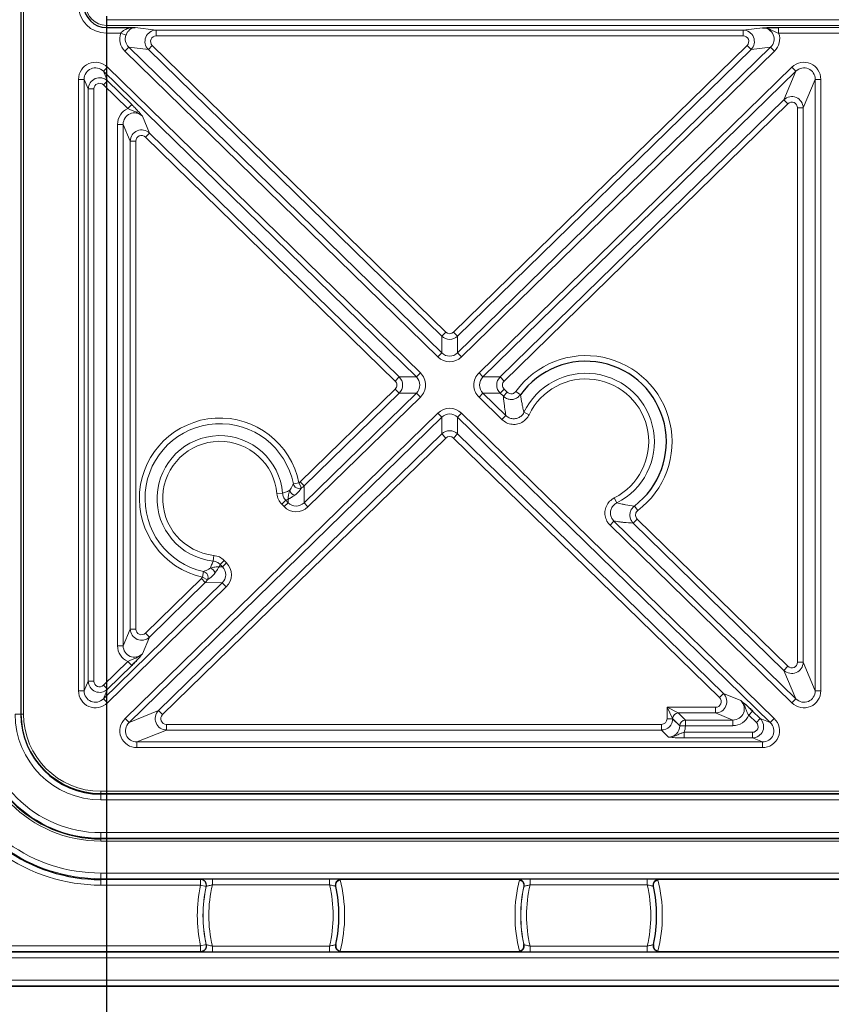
# Model space of a CAD drawing. Header units: millimetres. Extents: x 5 to 418, y 2 to 292.
# Tile 45 of 67: x 308 to 332, y 81 to 110. Entities that reach past the tile are written whole.
import ezdxf

# ---------------------------------------------------------------- set-up
doc = ezdxf.new("R2010")
doc.units = ezdxf.units.MM
doc.layers.add('SLD-0', color=7, linetype='Continuous')
doc.styles.add('SLDTEXTSTYLE1', font='TXT', dxfattribs={"width": 0.605})
doc.dimstyles.new('SLDDIMSTYLE1', dxfattribs={"dimtxt": 3.5, "dimasz": 3.302, "dimexe": 0, "dimexo": 0.0625, "dimgap": 0.875, "dimtad": 1, "dimlfac": 3, "dimrnd": 1e-09, "dimzin": 12, "dimdsep": 46, "dimtxsty": 'SLDTEXTSTYLE1', "dimsah": 1, "dimcen": 0.09, "dimadec": 0, "dimazin": 3, "dimtfac": 1, "dimtofl": 0, "dimtmove": 0, "dimatfit": 3, "dimfxl": 1, "dimfrac": 2, "dimtolj": 1, "dimtzin": 12, "dimarcsym": 0})
doc.dimstyles.new('SLDDIMSTYLE2', dxfattribs={"dimtxt": 3.5, "dimasz": 3.302, "dimexe": 0, "dimexo": 0.0625, "dimgap": 0.875, "dimtad": 1, "dimlfac": 3, "dimrnd": 1e-09, "dimzin": 12, "dimdsep": 46, "dimtxsty": 'SLDTEXTSTYLE1', "dimsah": 1, "dimcen": 0.09, "dimadec": 0, "dimazin": 3, "dimtfac": 1, "dimtmove": 0, "dimatfit": 0, "dimfxl": 1, "dimfrac": 2, "dimtolj": 1, "dimtzin": 12, "dimarcsym": 0})

# ---------------------------------------------------------------- blocks, each defined once
blk = doc.blocks.new('_D_10')
at = {"layer": 'SLD-0', "color": 7}
for p, q in [((310.464, 109.89), (310.464, 68.556)), ((389.131, 109.89), (389.131, 68.556)), ((389.131, 69.556), (310.464, 69.556))]:
    blk.add_line(p, q, dxfattribs=at)
for points in [[(310.464, 69.556), (313.766, 69.048), (313.766, 70.064)], [(389.131, 69.556), (385.829, 70.064), (385.829, 69.048)]]:
    blk.add_solid(points, dxfattribs=at)
at = {"layer": 'SLD-0', "color": 7, "insert": (345.787, 74.068), "char_height": 3.5, "attachment_point": 1, "style": 'SLDTEXTSTYLE1'}
blk.add_mtext('236', dxfattribs=at)
blk = doc.blocks.new('_D_11')
at = {"layer": 'SLD-0', "color": 7}
for p, q in [((310.464, 109.89), (310.464, 57.159)), ((302.297, 83.056), (302.297, 57.159)), ((302.297, 58.159), (295.947, 58.159)), ((302.297, 58.159), (310.464, 58.159)), ((310.464, 58.159), (328.157, 58.159))]:
    blk.add_line(p, q, dxfattribs=at)
for centre, start, end in [((323.537, 60.845), 153.4349, 206.5651), ((322.152, 60.845), 333.4349, 26.5651)]:
    blk.add_arc(centre, 6.006, start, end, dxfattribs=at)
for points in [[(302.297, 58.159), (298.995, 58.667), (298.995, 57.651)], [(310.464, 58.159), (313.766, 57.651), (313.766, 58.667)]]:
    blk.add_solid(points, dxfattribs=at)
at = {"layer": 'SLD-0', "color": 7, "insert": (318.166, 62.671), "char_height": 3.5, "attachment_point": 1, "style": 'SLDTEXTSTYLE1'}
blk.add_mtext('24,5', dxfattribs=at)

msp = doc.modelspace()

# ---------------------------------------------------------------- linework, layer by layer
at = {"color": 7, "linetype": 'Continuous', "lineweight": 18}
for p, q in [((307.9463, 89.3897), (307.9463, 246.723)), ((307.9627, 89.3897), (307.9627, 246.723)), ((308.0294, 246.723), (308.0294, 89.3897)), ((310.4638, 109.7899), (348.4638, 109.7899)), ((310.4638, 109.6233), (310.4638, 109.7899)), ((348.4638, 109.6233), (310.4638, 109.6233)), ((310.4638, 109.6233), (310.4638, 109.5592)), ((310.4638, 109.5592), (310.4638, 109.3926)), ((310.8823, 109.3926), (310.4638, 109.3926)), ((310.8823, 109.3926), (311.0371, 109.3355)), ((311.3087, 109.5592), (311.9287, 109.4836)), ((311.9287, 109.4836), (329.1657, 109.4836)), ((311.9287, 109.4836), (311.9287, 109.3169)), ((329.1657, 109.4836), (329.7388, 109.5535)), ((329.1657, 109.4836), (329.1657, 109.3169)), ((330.2121, 109.5592), (332.0673, 109.5592)), ((330.2121, 109.3926), (330.2121, 109.5592)), ((332.0673, 109.3926), (330.2121, 109.3926)), ((329.1657, 109.3169), (311.9287, 109.3169)), ((311.0025, 108.8645), (311.1185, 108.9833)), ((320.1991, 99.8817), (311.0025, 108.8645)), ((311.695, 108.9129), (311.1185, 108.9833)), ((311.1185, 108.9833), (320.3152, 100.0005)), ((311.695, 108.9129), (311.811, 109.0317)), ((320.3152, 100.4932), (311.695, 108.9129)), ((311.811, 109.0317), (320.4312, 100.612)), ((320.6632, 100.612), (329.2833, 109.0317)), ((320.7792, 100.0005), (329.9758, 108.9833)), ((329.3994, 108.9129), (320.7792, 100.4932)), ((330.0918, 108.8645), (320.8952, 99.8817)), ((329.2833, 109.0317), (329.3994, 108.9129)), ((329.9758, 108.9833), (329.3994, 108.9129)), ((330.0918, 108.8645), (329.9758, 108.9833)), ((310.3746, 108.2748), (310.4906, 108.3936)), ((319.5694, 99.2939), (310.3746, 108.2748)), ((310.3746, 108.2748), (310.4938, 107.9918)), ((310.4906, 108.3936), (319.6854, 99.4127)), ((321.409, 99.4127), (330.6038, 108.3936)), ((330.7198, 108.2748), (321.525, 99.2939)), ((330.3673, 107.4378), (330.7198, 108.2748)), ((330.6038, 108.3936), (330.7198, 108.2748)), ((309.6445, 90.0754), (309.6445, 108.0373)), ((309.6445, 108.0373), (309.8105, 108.0373)), ((309.8105, 108.0373), (309.8105, 90.0754)), ((309.9297, 107.7542), (309.8105, 108.0373)), ((310.4938, 107.9918), (310.3778, 107.873)), ((310.4938, 107.9918), (311.2068, 107.2953)), ((331.2839, 108.0373), (330.9314, 107.2002)), ((331.2839, 90.0754), (331.2839, 108.0373)), ((331.4499, 108.0373), (331.2839, 108.0373)), ((331.4499, 108.0373), (331.4499, 90.0754)), ((309.9297, 90.3584), (309.9297, 107.7542)), ((309.9297, 107.7542), (310.0957, 107.7542)), ((310.0957, 107.7542), (310.0957, 90.3584)), ((311.0908, 107.1765), (310.3778, 107.873)), ((322.0295, 99.2939), (330.3673, 107.4378)), ((330.4833, 107.319), (322.1455, 99.1751)), ((330.3673, 107.4378), (330.4833, 107.319)), ((311.2068, 107.2953), (311.0908, 107.1765)), ((330.7653, 90.9124), (330.7653, 107.2002)), ((330.9314, 107.2002), (330.7653, 107.2002)), ((330.9314, 107.2002), (330.9314, 90.9124)), ((311.5204, 106.9518), (311.7271, 106.461)), ((310.7903, 106.7143), (310.9563, 106.7143)), ((310.7903, 91.3984), (310.7903, 106.7143)), ((310.9563, 106.7143), (310.9563, 91.3984)), ((311.163, 106.2235), (310.9563, 106.7143)), ((311.6111, 106.3423), (311.7271, 106.461)), ((311.7271, 106.461), (319.0649, 99.2939)), ((311.163, 91.8892), (311.163, 106.2235)), ((311.329, 106.2235), (311.163, 106.2235)), ((311.329, 106.2235), (311.329, 91.8892)), ((318.9489, 99.1751), (311.6111, 106.3423)), ((320.4312, 100.612), (320.3152, 100.4932)), ((320.3152, 100.0005), (320.3152, 100.4932)), ((320.6632, 100.612), (320.7792, 100.4932)), ((320.7792, 100.4932), (320.7792, 100.0005)), ((320.1991, 99.8817), (320.3152, 100.0005)), ((320.8952, 99.8817), (320.7792, 100.0005)), ((318.9489, 99.1751), (319.0649, 99.2939)), ((319.0649, 99.2939), (319.5694, 99.2939)), ((319.5694, 99.2939), (319.6854, 99.4127)), ((321.525, 99.2939), (321.409, 99.4127)), ((321.525, 99.2939), (322.0295, 99.2939)), ((322.1455, 99.1751), (322.0295, 99.2939)), ((316.1587, 96.2123), (318.9489, 98.9376)), ((318.9489, 98.9376), (319.0649, 98.8188)), ((322.1455, 98.9376), (322.0295, 98.8188)), ((322.1455, 98.9376), (322.2402, 98.8451)), ((316.2688, 95.595), (319.5694, 98.8188)), ((319.0649, 98.8188), (316.2747, 96.0935)), ((319.6854, 98.7), (316.3848, 95.4762)), ((319.5694, 98.8188), (319.0649, 98.8188)), ((319.5694, 98.8188), (319.6854, 98.7)), ((321.525, 98.8188), (321.409, 98.7)), ((322.082, 98.0426), (321.409, 98.7)), ((321.525, 98.8188), (322.198, 98.1614)), ((322.0295, 98.8188), (321.525, 98.8188)), ((322.1242, 98.7263), (322.0295, 98.8188)), ((322.2402, 98.8451), (322.1242, 98.7263)), ((322.491, 98.867), (322.6259, 98.7701)), ((311.0126, 89.258), (320.1991, 98.2309)), ((320.3152, 98.1122), (311.1286, 89.1393)), ((320.3152, 98.1122), (320.1991, 98.2309)), ((320.3152, 97.6194), (320.3152, 98.1122)), ((320.7792, 98.1122), (320.8952, 98.2309)), ((329.9658, 89.1393), (320.7792, 98.1122)), ((320.7792, 98.1122), (320.7792, 97.6194)), ((320.8952, 98.2309), (330.0818, 89.258)), ((322.198, 98.1614), (322.082, 98.0426)), ((322.7298, 98.2561), (322.8797, 98.1846)), ((311.994, 89.4918), (320.3152, 97.6194)), ((320.4312, 97.5006), (312.11, 89.373)), ((320.3152, 97.6194), (320.4312, 97.5006)), ((320.7792, 97.6194), (320.6632, 97.5006)), ((328.4725, 89.873), (320.6632, 97.5006)), ((320.7792, 97.6194), (328.5885, 89.9918)), ((315.9544, 96.1504), (316.1173, 96.1827)), ((316.1173, 96.1827), (316.1919, 96.0347)), ((316.1587, 96.2123), (316.2747, 96.0935)), ((316.2747, 96.0935), (316.2688, 95.595)), ((315.6375, 95.8751), (315.4721, 95.8615)), ((315.7309, 95.6705), (315.6122, 95.5544)), ((315.6805, 95.4845), (315.6122, 95.5544)), ((315.7992, 95.6005), (315.6805, 95.4845)), ((315.8004, 95.7024), (315.7309, 95.6705)), ((315.7309, 95.6705), (315.7992, 95.6005)), ((315.7992, 95.6005), (315.8004, 95.7024)), ((316.2688, 95.595), (316.3848, 95.4762)), ((325.4561, 95.5932), (325.3811, 95.7413)), ((326.0725, 95.3688), (325.9724, 95.5014)), ((325.258, 94.9406), (325.374, 95.0593)), ((330.6038, 89.7191), (325.258, 94.9406)), ((325.374, 95.0593), (330.7198, 89.8379)), ((325.9405, 94.9988), (326.0565, 95.1175)), ((330.3673, 90.6749), (325.9405, 94.9988)), ((326.0565, 95.1175), (330.4833, 90.7937)), ((313.6194, 94.0518), (313.6018, 93.8867)), ((313.8042, 93.7885), (313.7706, 93.7198)), ((313.923, 93.9046), (313.8042, 93.7885)), ((313.8725, 93.7186), (313.8042, 93.7885)), ((313.9913, 93.8346), (313.8725, 93.7186)), ((313.923, 93.9046), (313.9913, 93.8346)), ((313.3192, 93.5764), (313.2831, 93.4144)), ((313.7706, 93.7198), (313.8725, 93.7186)), ((310.3746, 89.8379), (313.867, 93.249)), ((311.6111, 91.7704), (313.2525, 93.3737)), ((313.3685, 93.2549), (311.7271, 91.6516)), ((313.2525, 93.3737), (313.3685, 93.2549)), ((313.4292, 93.3363), (313.2831, 93.4144)), ((313.867, 93.249), (313.3685, 93.2549)), ((313.983, 93.1303), (313.867, 93.249)), ((313.983, 93.1303), (310.4906, 89.7191)), ((310.9563, 91.3984), (311.163, 91.8892)), ((311.329, 91.8892), (311.163, 91.8892)), ((311.6111, 91.7704), (311.7271, 91.6516)), ((311.7271, 91.6516), (311.5204, 91.1608)), ((310.7903, 91.3984), (310.9563, 91.3984)), ((310.3778, 90.2397), (311.0908, 90.9361)), ((311.0908, 90.9361), (311.2068, 90.8173)), ((330.9314, 90.9124), (330.7653, 90.9124)), ((330.9314, 90.9124), (331.2839, 90.0754)), ((311.2068, 90.8173), (310.4938, 90.1209)), ((330.3673, 90.6749), (330.4833, 90.7937)), ((330.7198, 89.8379), (330.3673, 90.6749)), ((309.8105, 90.0754), (309.9297, 90.3584)), ((309.9297, 90.3584), (310.0957, 90.3584)), ((309.6445, 90.0754), (309.8105, 90.0754)), ((310.4938, 90.1209), (310.3746, 89.8379)), ((310.3778, 90.2397), (310.4938, 90.1209)), ((328.5885, 89.9918), (328.4725, 89.873)), ((328.5885, 89.9918), (329.0959, 89.7851)), ((331.4499, 90.0754), (331.2839, 90.0754)), ((310.4906, 89.7191), (310.3746, 89.8379)), ((330.6038, 89.7191), (330.7198, 89.8379)), ((307.9463, 89.3897), (307.7797, 89.3897)), ((307.9627, 89.3897), (307.9463, 89.3897)), ((308.0294, 89.3897), (307.9627, 89.3897)), ((311.1286, 89.1393), (311.994, 89.4918)), ((311.994, 89.4918), (312.11, 89.373)), ((327.098, 89.2561), (326.932, 89.5882)), ((326.932, 89.5882), (327.2641, 89.4221)), ((326.932, 89.5882), (328.3565, 89.5882)), ((326.932, 89.2542), (326.932, 89.5882)), ((327.2641, 89.4221), (327.4708, 89.2155)), ((328.3565, 89.4221), (327.2641, 89.4221)), ((328.3565, 89.5882), (328.3565, 89.4221)), ((328.8639, 89.2155), (328.3565, 89.4221)), ((329.331, 89.3606), (329.447, 89.4793)), ((329.447, 89.4793), (329.6731, 89.2585)), ((311.1286, 89.1393), (311.0126, 89.258)), ((326.932, 89.2542), (327.098, 89.2542)), ((327.3047, 89.0494), (327.098, 89.2561)), ((327.098, 89.2561), (327.098, 89.2542)), ((327.098, 89.2542), (327.3047, 89.0475)), ((327.4708, 89.0494), (327.4708, 89.2155)), ((327.4708, 89.2155), (328.8639, 89.2155)), ((328.8639, 89.0494), (328.8639, 89.2155)), ((329.5571, 89.1397), (329.331, 89.3606)), ((329.5571, 89.1397), (329.6731, 89.2585)), ((329.6731, 89.2585), (329.9658, 89.1393)), ((330.0818, 89.258), (329.9658, 89.1393)), ((312.226, 88.9221), (311.3606, 88.5696)), ((312.226, 88.9221), (312.226, 89.0882)), ((312.226, 89.0882), (326.766, 89.0882)), ((326.766, 88.9221), (312.226, 88.9221)), ((326.766, 89.0882), (326.766, 88.9221)), ((326.9727, 88.7155), (326.766, 88.9221)), ((327.3047, 89.0475), (327.3047, 89.0494)), ((327.3047, 89.0494), (327.4708, 89.0494)), ((327.3047, 89.0475), (327.4708, 89.0475)), ((327.4322, 88.6888), (327.4322, 88.8549)), ((327.4322, 88.8549), (329.4411, 88.8549)), ((327.4708, 89.0494), (327.4708, 89.0475)), ((328.8639, 89.0494), (327.4708, 89.0494)), ((329.4411, 88.6888), (329.4411, 88.8549)), ((311.3606, 88.4036), (311.3606, 88.5696)), ((311.3606, 88.5696), (329.7337, 88.5696)), ((329.4411, 88.6888), (327.4322, 88.6888)), ((329.7337, 88.5696), (329.4411, 88.6888)), ((329.7337, 88.4036), (329.7337, 88.5696)), ((329.7337, 88.4036), (311.3606, 88.4036)), ((310.2972, 87.1218), (348.4638, 87.1218)), ((310.2972, 87.1218), (310.2972, 87.0552)), ((348.4638, 87.0552), (310.2972, 87.0552)), ((310.2972, 87.0552), (310.2972, 87.0388)), ((348.4638, 87.0388), (310.2972, 87.0388)), ((310.2972, 87.0388), (310.2972, 86.8722)), ((348.4638, 86.8722), (310.2972, 86.8722)), ((310.2972, 85.9072), (310.2972, 85.7405)), ((348.4638, 85.9072), (310.2972, 85.9072)), ((348.4638, 85.7405), (310.2972, 85.7405)), ((310.2972, 85.7405), (310.2972, 85.7241)), ((310.2972, 85.6575), (310.2972, 85.7241)), ((310.2972, 85.7241), (348.4638, 85.7241)), ((348.4638, 85.6575), (310.2972, 85.6575)), ((310.2972, 84.7201), (332.3195, 84.7201)), ((310.2972, 84.7201), (310.2972, 84.5535)), ((332.3195, 84.5535), (310.2972, 84.5535)), ((310.2972, 84.5301), (310.2972, 84.5535)), ((310.2972, 84.5301), (313.2297, 84.5301)), ((310.2972, 84.5301), (310.2972, 84.3635)), ((313.2297, 84.5301), (313.2349, 84.5343)), ((313.2297, 84.3635), (313.2297, 84.5301)), ((313.5783, 84.54), (317.0161, 84.54)), ((313.5783, 84.54), (313.5783, 84.3734)), ((317.0161, 84.3734), (317.0161, 84.54)), ((322.9116, 84.54), (326.3494, 84.54)), ((322.9116, 84.54), (322.9116, 84.3734)), ((326.3494, 84.3734), (326.3494, 84.54)), ((313.2297, 84.3635), (310.2972, 84.3635)), ((313.2297, 84.3635), (313.3925, 84.3278)), ((313.3977, 84.3318), (313.3925, 84.3278)), ((317.0161, 84.3734), (313.5783, 84.3734)), ((317.2018, 84.3278), (317.1967, 84.3318)), ((322.731, 84.3318), (322.7258, 84.3278)), ((326.3494, 84.3734), (322.9116, 84.3734)), ((326.5352, 84.3278), (326.53, 84.3318)), ((307.0083, 82.5825), (313.2297, 82.5825)), ((313.2297, 82.5825), (313.3925, 82.6182)), ((313.2297, 82.4159), (313.2297, 82.5825)), ((313.3925, 82.6182), (313.3977, 82.6142)), ((313.5783, 82.406), (313.5783, 82.5727)), ((313.5783, 82.5727), (317.0161, 82.5727)), ((317.0161, 82.5727), (317.0161, 82.406)), ((317.1967, 82.6142), (317.2018, 82.6182)), ((322.7258, 82.6182), (322.731, 82.6142)), ((322.9116, 82.406), (322.9116, 82.5727)), ((322.9116, 82.5727), (326.3494, 82.5727)), ((326.3494, 82.5727), (326.3494, 82.406)), ((326.53, 82.6142), (326.5352, 82.6182)), ((313.2297, 82.4159), (307.0083, 82.4159)), ((307.0083, 82.3925), (332.5861, 82.3925)), ((332.5861, 82.2259), (307.0083, 82.2259)), ((313.2349, 82.4117), (313.2297, 82.4159)), ((317.0161, 82.406), (313.5783, 82.406)), ((326.3494, 82.406), (322.9116, 82.406)), ((303.9638, 81.5767), (348.4638, 81.5767)), ((348.4638, 81.4101), (303.9638, 81.4101))]:
    msp.add_line(p, q, dxfattribs=at)
at = {"color": 7, "linetype": 'Continuous', "lineweight": 25}
for p, q in [((310.4638, 109.5592), (311.3087, 109.5592)), ((317.3682, 84.5272), (317.3267, 84.522)), ((322.5595, 84.5272), (317.3682, 84.5272)), ((322.601, 84.522), (322.5595, 84.5272)), ((326.7015, 84.5272), (326.66, 84.522)), ((332.3195, 84.5272), (326.7015, 84.5272)), ((317.3267, 82.424), (317.3682, 82.4188)), ((317.3682, 82.4188), (322.5595, 82.4188)), ((322.5595, 82.4188), (322.601, 82.424)), ((326.66, 82.424), (326.7015, 82.4188)), ((326.7015, 82.4188), (332.5861, 82.4188)), ((348.4638, 81.3897), (303.9638, 81.3897))]:
    msp.add_line(p, q, dxfattribs=at)
at = {"color": 7, "linetype": 'Continuous', "lineweight": 18, "flags": 128}
for points in [[(317.3594, 84.5343), (317.3619, 84.5323), (317.3682, 84.5272)], [(322.5595, 84.5272), (322.5658, 84.5323), (322.5683, 84.5343)], [(326.6928, 84.5343), (326.6953, 84.5323), (326.7015, 84.5272)], [(317.3682, 82.4188), (317.3619, 82.4137), (317.3594, 82.4117)], [(322.5683, 82.4117), (322.5658, 82.4137), (322.5595, 82.4188)], [(326.7015, 82.4188), (326.6953, 82.4137), (326.6928, 82.4117)]]:
    msp.add_lwpolyline(points, dxfattribs=at)
at = {"color": 7, "linetype": 'Continuous', "lineweight": 18}
for centre, radius, start, end in [((310.4638, 110.223), 0.8304, 180, 270), ((310.4638, 110.223), 0.5997, 180, 270), ((324.5472, 97.3897), 2.5318, 307.04471, 144.30337), ((324.5472, 97.3897), 2.0133, 296.83649, 154.51159), ((324.5472, 97.3897), 1.8473, 296.83649, 154.51159), ((313.7972, 95.723), 2.3652, 11.20629, 257.44564), ((313.7972, 95.723), 2.1991, 11.20629, 257.44564), ((313.7972, 95.723), 1.8466, 4.72534, 263.92659), ((313.7972, 95.723), 1.6806, 4.72534, 263.92659), ((316.1185, 96.1858), 0.1679, 192.1631, 295.90581), ((316.0188, 95.9851), 0.1677, 187.32448, 261.61334), ((313.2799, 93.4132), 0.1679, 332.74611, 76.48882), ((313.4829, 93.5081), 0.1677, 7.03859, 81.32745), ((310.2972, 89.3897), 3.7322, 180, 270), ((310.2972, 89.3897), 3.6492, 180, 270), ((310.2972, 89.3897), 3.4825, 180, 270), ((310.2972, 89.3897), 2.5175, 180, 270), ((310.2972, 89.3897), 2.3345, 180, 270), ((310.2972, 89.3897), 2.2678, 180, 270), ((327.2656, 89.2546), 0.1675, 90.50813, 179.49187), ((327.4722, 89.0479), 0.1675, 90.50813, 179.49187), ((310.2972, 89.3897), 4.8362, 234.2818, 270), ((310.2972, 89.3897), 4.6696, 234.2818, 270), ((310.2972, 89.3897), 5.0262, 234.2818, 270), ((313.2296, 84.3634), 0.1667, 347.67846, 89.973), ((313.2348, 84.3676), 0.1667, 36.22961, 89.97354), ((317.3595, 84.3676), 0.1667, 90.02623, 150.24032), ((313.2972, 83.473), 4.1638, 345.40817, 14.59183), ((326.6305, 83.473), 4.1638, 165.40817, 194.59183), ((322.5682, 84.3676), 0.1667, 36.22961, 89.97354), ((326.6929, 84.3676), 0.1667, 90.02623, 150.24032), ((322.6305, 83.473), 4.1638, 345.40817, 14.59183), ((317.2972, 83.473), 4.1638, 167.65146, 192.34854), ((317.2972, 83.473), 3.9971, 167.65146, 192.34854), ((317.2972, 83.473), 3.993, 167.58, 192.42), ((317.2972, 83.473), 3.8263, 166.39046, 193.60954), ((313.2972, 83.473), 3.8263, 346.39046, 13.60954), ((313.2972, 83.473), 3.993, 347.58, 12.42), ((326.6305, 83.473), 3.9971, 167.65146, 192.34854), ((326.6305, 83.473), 3.993, 167.58, 192.42), ((326.6305, 83.473), 3.8263, 166.39046, 193.60954), ((322.6305, 83.473), 3.8263, 346.39046, 13.60954), ((322.6305, 83.473), 3.993, 347.58, 12.42), ((313.2296, 82.5826), 0.1667, 270.027, 12.32154), ((313.2348, 82.5784), 0.1667, 270.02623, 330.24032), ((317.3595, 82.5784), 0.1667, 216.22961, 269.97354), ((322.5682, 82.5784), 0.1667, 270.02623, 330.24032), ((326.6929, 82.5784), 0.1667, 216.22961, 269.97354)]:
    msp.add_arc(centre, radius, start, end, dxfattribs=at)
at = {"color": 7, "linetype": 'Continuous', "lineweight": 25}
for centre, radius, start, end in [((310.4638, 110.223), 0.6638, 180, 270), ((324.5472, 97.3897), 2.3658, 307.04471, 144.30337), ((310.2972, 89.3897), 3.6655, 180, 270), ((310.2972, 89.3897), 2.3508, 180, 270), ((310.2972, 89.3897), 4.8596, 234.2818, 270), ((313.2349, 84.3676), 0.1667, 347.6053, 36.23417), ((322.5682, 84.3676), 0.1667, 347.6053, 36.23417), ((317.3595, 84.3676), 0.1667, 150.23555, 192.39507), ((313.2972, 83.473), 3.9971, 347.65146, 12.34854), ((326.6928, 84.3676), 0.1667, 150.23555, 192.39507), ((322.6305, 83.473), 3.9971, 347.65146, 12.34854), ((313.2349, 82.5784), 0.1667, 330.23555, 12.39507), ((317.3595, 82.5784), 0.1667, 167.6053, 216.23417), ((322.5682, 82.5784), 0.1667, 330.23555, 12.39507), ((326.6928, 82.5784), 0.1667, 167.6053, 216.23417)]:
    msp.add_arc(centre, radius, start, end, dxfattribs=at)
at = {"color": 7, "linetype": 'Continuous', "lineweight": 18}
for centre, major_axis, ratio, start_param, end_param in [((311.3568, 109.22), (0.5014, -0.0612), 0.9897708, 2.9120251, 4.055184), ((311.9291, 109.1502), (0.3309, -0.0404), 0.9999471, 1.6934338, 4.055184), ((329.1652, 109.1502), (0.3309, 0.0404), 0.9999471, 5.369594, 7.7313442), ((329.7376, 109.22), (0.3377, 0.0412), 0.9797996, 5.369594, 7.7313442), ((329.7376, 109.22), (-0.5014, -0.0612), 0.9897708, 2.2280013, 3.3711602), ((311.3568, 109.22), (0.3377, -0.0412), 0.9797996, 2.9120251, 4.055184), ((311.9291, 109.1502), (0.1671, -0.0204), 0.9897708, 1.6934338, 4.055184), ((329.1652, 109.1502), (-0.1671, -0.0204), 0.9897708, 2.2280013, 4.5897515), ((310.1464, 108.0282), (0.1989, -0.4724), 0.9755216, 1.9783188, 4.3048665), ((330.948, 108.0282), (-0.1989, -0.4724), 0.9755216, 1.9783188, 4.3048665), ((310.1464, 108.0282), (-0.1358, 0.3225), 0.9524915, 5.1199115, 7.4464592), ((330.948, 108.0282), (0.1358, 0.3225), 0.9524915, 5.1199115, 7.4464592), ((310.263, 107.7512), (-0.1294, 0.3073), 0.999693, 5.1199115, 7.4464592), ((310.263, 107.7512), (0.0663, -0.1575), 0.9755216, 1.9783188, 4.3048665), ((330.598, 107.1972), (0.1294, 0.3073), 0.999693, 5.1199115, 7.4464592), ((330.598, 107.1972), (-0.0663, -0.1575), 0.9755216, 1.9783188, 4.3048665), ((311.2922, 106.7052), (-0.1989, 0.4724), 0.9755216, 0.0053296, 1.1632739), ((311.2922, 106.7052), (-0.1358, 0.3225), 0.9524915, 5.1199115, 7.4464592), ((311.4963, 106.2205), (-0.1294, 0.3073), 0.999693, 5.1199115, 7.4464592), ((311.4963, 106.2205), (-0.0663, 0.1575), 0.9755216, 5.1199115, 7.4464592), ((320.5472, 100.7326), (0, 0.3333), 0.9999725, 2.3716687, 3.9115166), ((320.5472, 100.7326), (0, 0.1679), 0.9926045, 2.3716687, 3.9115166), ((320.5472, 100.2434), (0, 0.5037), 0.9926045, 2.3716687, 3.9115166), ((320.5472, 100.2434), (0, 0.3383), 0.9853444, 2.3716687, 3.9115166), ((318.831, 99.0563), (0.3333, 0), 0.9999698, 5.4899112, 7.0764595), ((319.3319, 99.0563), (0.3385, 0), 0.9846531, 5.4899112, 7.0764595), ((319.3319, 99.0563), (-0.5039, 0), 0.9922523, 2.3483185, 3.9348668), ((321.7625, 99.0563), (0.5039, 0), 0.9922523, 2.3483185, 3.9348668), ((321.7625, 99.0563), (0.3385, 0), 0.9846531, 2.3483185, 3.9348668), ((322.2633, 99.0563), (0.3333, 0), 0.9999698, 2.3483185, 3.9348668), ((318.831, 99.0563), (-0.168, 0), 0.9922523, 2.3483185, 3.9348668), ((322.2633, 99.0563), (0.168, 0), 0.9922523, 2.3483185, 3.9348668), ((320.5472, 97.8693), (0, -0.5037), 0.9926045, 2.3716687, 3.9115166), ((320.5472, 97.8693), (0, 0.3383), 0.9853444, 5.5132614, 7.0531092), ((320.5472, 97.3801), (0, 0.3333), 0.9999725, 5.5132614, 7.0531092), ((320.5472, 97.3801), (0, -0.1679), 0.9926045, 2.3716687, 3.9115166), ((316.0427, 96.3328), (0.002, 0.1679), 0.9924325, 3.6174423, 3.9231927), ((316.0427, 96.3328), (0.0039, 0.3333), 0.9999711, 3.6174423, 3.9231927), ((316.0368, 95.8379), (0.0059, 0.5038), 0.9924325, 2.3599926, 3.9231927), ((316.0368, 95.8379), (0.004, 0.3384), 0.9850067, 2.3599926, 3.9231927), ((313.6296, 93.4867), (-0.5038, 0.0059), 0.9924325, 2.3599926, 3.9231927), ((313.6296, 93.4867), (0.3384, -0.004), 0.9850067, 5.5015852, 7.0647854), ((313.1347, 93.4925), (-0.1679, 0.002), 0.9924325, 2.3599926, 2.665743), ((313.1347, 93.4925), (0.3333, -0.0039), 0.9999711, 5.5015852, 5.8073357), ((311.4963, 91.8922), (0.1294, 0.3073), 0.999693, 1.9783188, 4.3048665), ((311.4963, 91.8922), (-0.0663, -0.1575), 0.9755216, 5.1199115, 7.4464592), ((311.2922, 91.4075), (-0.1989, -0.4724), 0.9755216, 5.1199115, 6.2778557), ((311.2922, 91.4075), (0.1358, 0.3225), 0.9524915, 1.9783188, 4.3048665), ((330.598, 90.9155), (-0.1294, 0.3073), 0.999693, 1.9783188, 4.3048665), ((330.598, 90.9155), (-0.0663, 0.1575), 0.9755216, 1.9783188, 4.3048665), ((310.263, 90.3615), (0.1294, 0.3073), 0.999693, 1.9783188, 4.3048665), ((310.263, 90.3615), (0.0663, 0.1575), 0.9755216, 1.9783188, 4.3048665), ((310.1464, 90.0845), (0.1989, 0.4724), 0.9755216, 1.9783188, 4.3048665), ((310.1464, 90.0845), (0.1358, 0.3225), 0.9524915, 1.9783188, 4.3048665), ((328.3533, 89.7555), (0.3088, -0.1258), 0.999657, 5.1084432, 7.4579274), ((330.948, 90.0845), (-0.1989, 0.4724), 0.9755216, 1.9783188, 4.3048665), ((330.948, 90.0845), (-0.1358, 0.3225), 0.9524915, 1.9783188, 4.3048665), ((328.3533, 89.7555), (0.1584, -0.0645), 0.9741458, 5.1084432, 7.4579274), ((328.8545, 89.5513), (0.325, -0.1324), 0.9499043, 5.1084432, 7.4579274), ((312.2291, 89.2555), (0.3088, 0.1258), 0.999657, 1.9668506, 4.3163347), ((311.37, 88.9055), (0.4753, 0.1936), 0.9741458, 1.9668506, 4.3163347), ((311.37, 88.9055), (0.325, 0.1324), 0.9499043, 1.9668506, 4.3163347), ((312.2291, 89.2555), (0.1584, 0.0645), 0.9741458, 1.9668506, 4.3163347), ((326.7647, 89.2555), (0.2357, -0.2357), 0.9999711, 5.5015852, 7.0647854), ((326.7647, 89.2555), (0.1187, -0.1187), 0.9924325, 5.5015852, 7.0647854), ((328.8545, 89.5513), (0.4753, -0.1936), 0.9741458, 5.1084432, 6.2893239), ((329.438, 89.0222), (0.3088, -0.1258), 0.999657, 5.1084432, 7.4579274), ((329.438, 89.0222), (-0.1584, 0.0645), 0.9741458, 1.9668506, 4.3163347), ((329.7244, 88.9055), (-0.4753, 0.1936), 0.9741458, 1.9668506, 4.3163347), ((329.7244, 88.9055), (0.325, -0.1324), 0.9499043, 5.1084432, 7.4579274), ((326.9688, 89.0513), (-0.2393, 0.2393), 0.9850067, 2.3599926, 3.9231927), ((326.9688, 89.0513), (0.3562, -0.3562), 0.9924325, 0.3870034, 0.7816001)]:
    msp.add_ellipse(centre, major_axis=major_axis, ratio=ratio, start_param=start_param, end_param=end_param, dxfattribs=at)
for points, knots in [([(310.8823, 109.3926), (310.8994, 109.4118), (310.9358, 109.4524), (311.0208, 109.5025), (311.1448, 109.5466), (311.2481, 109.5587), (311.3079, 109.5592), (311.3087, 109.5592)], [0, 0, 0, 0, 0.1532574, 0.324494, 0.6072853, 0.9947804, 1, 1, 1, 1]), ([(311.3087, 109.5592), (311.3083, 109.5592), (311.2706, 109.5582), (311.2052, 109.5413), (311.1258, 109.4824), (311.0826, 109.4262), (311.0559, 109.3804), (311.0452, 109.3548), (311.0371, 109.3355)], [0, 0, 0, 0, 0.0043093, 0.3833738, 0.6613947, 0.834056, 0.8747625, 1, 1, 1, 1]), ([(330.2121, 109.3926), (330.1848, 109.4014), (330.1251, 109.4209), (330.006, 109.4819), (329.8804, 109.5427), (329.772, 109.5536), (329.7395, 109.5535), (329.7388, 109.5535)], [0, 0, 0, 0, 0.1617825, 0.3546931, 0.805314, 0.9958185, 1, 1, 1, 1]), ([(311.5204, 106.9518), (311.5199, 106.9523), (311.507, 106.9657), (311.4343, 107.0329), (311.3118, 107.0872), (311.1777, 107.1343), (311.118, 107.1633), (311.0908, 107.1765)], [0, 0, 0, 0, 0.0043948, 0.11559547, 0.61171986, 0.8230181, 1, 1, 1, 1]), ([(311.2068, 107.2953), (311.2402, 107.2621), (311.3069, 107.1957), (311.4131, 107.0812), (311.4761, 107.0063), (311.5138, 106.9599), (311.5201, 106.9522), (311.5204, 106.9518)], [0, 0, 0, 0, 0.2443821, 0.4876869, 0.9138547, 0.9963415, 1, 1, 1, 1]), ([(322.6259, 98.7701), (322.5982, 98.7394), (322.5455, 98.681), (322.436, 98.636), (322.3237, 98.6279), (322.2123, 98.6562), (322.1535, 98.703), (322.1242, 98.7263)], [0, 0, 0, 0, 0.2158727, 0.4109705, 0.6068455, 0.8036342, 1, 1, 1, 1]), ([(322.198, 98.1614), (322.188, 98.221), (322.172, 98.3161), (322.1458, 98.5059), (322.1334, 98.6326), (322.1242, 98.7263)], [0, 0, 0, 0, 0.3034182, 0.4844116, 1, 1, 1, 1]), ([(322.2402, 98.8451), (322.2549, 98.8333), (322.2842, 98.8097), (322.3399, 98.7954), (322.3961, 98.7994), (322.4509, 98.8221), (322.4772, 98.8515), (322.491, 98.867)], [0, 0, 0, 0, 0.1966272, 0.39330144, 0.58890603, 0.78386378, 1, 1, 1, 1]), ([(322.6259, 98.7701), (322.6402, 98.6838), (322.6595, 98.5673), (322.6958, 98.395), (322.7167, 98.3096), (322.7298, 98.2561)], [0, 0, 0, 0, 0.515681, 0.6966639, 1, 1, 1, 1]), ([(322.8797, 98.1846), (322.8623, 98.1534), (322.8179, 98.0736), (322.7065, 97.9731), (322.5514, 97.9049), (322.3819, 97.8932), (322.2145, 97.9362), (322.1262, 98.0072), (322.082, 98.0426)], [0, 0, 0, 0, 0.1131818, 0.2895686, 0.4657446, 0.6429624, 0.8215096, 1, 1, 1, 1]), ([(322.198, 98.1614), (322.2275, 98.1375), (322.2863, 98.0897), (322.398, 98.0603), (322.5113, 98.068), (322.6148, 98.1138), (322.6889, 98.1815), (322.7183, 98.2351), (322.7298, 98.2561)], [0, 0, 0, 0, 0.1790999, 0.3574933, 0.5341333, 0.7098393, 0.8863341, 1, 1, 1, 1]), ([(315.8525, 95.9637), (315.8808, 96.008), (315.9171, 96.0649), (315.9476, 96.1348), (315.9544, 96.1504)], [0, 0, 0, 0, 0.777805, 1, 1, 1, 1]), ([(315.6122, 95.5544), (315.5754, 95.5995), (315.5019, 95.6896), (315.482, 95.8042), (315.4721, 95.8615)], [0, 0, 0, 0, 0.5000077, 1, 1, 1, 1]), ([(315.6375, 95.8751), (315.6749, 95.8901), (315.7317, 95.913), (315.8032, 95.9428), (315.8375, 95.9573), (315.8525, 95.9637)], [0, 0, 0, 0, 0.5182741, 0.7897821, 1, 1, 1, 1]), ([(315.6375, 95.8751), (315.6441, 95.8369), (315.6573, 95.7605), (315.7064, 95.7005), (315.7309, 95.6705)], [0, 0, 0, 0, 0.4999923, 1, 1, 1, 1]), ([(315.8004, 95.7024), (315.8004, 95.7029), (315.8005, 95.7041), (315.8005, 95.7066), (315.8006, 95.7113), (315.801, 95.7205), (315.8021, 95.7402), (315.8078, 95.7974), (315.8218, 95.8712), (315.8459, 95.9438), (315.8525, 95.9637)], [0, 0, 0, 0, 0.0065483, 0.0174558, 0.035208, 0.0711091, 0.1443477, 0.2995711, 0.8074057, 1, 1, 1, 1]), ([(315.9944, 95.8192), (315.9787, 95.8085), (315.9226, 95.7701), (315.8683, 95.7376), (315.8276, 95.7158), (315.8134, 95.7086), (315.8068, 95.7054), (315.8034, 95.7038), (315.8016, 95.7029), (315.8007, 95.7025), (315.8004, 95.7024)], [0, 0, 0, 0, 0.1925984, 0.6892254, 0.8499796, 0.9260418, 0.9633687, 0.9818355, 0.9946932, 1, 1, 1, 1]), ([(316.1919, 96.0347), (316.1789, 96.0152), (316.1203, 95.9272), (316.0495, 95.8665), (315.9944, 95.8192)], [0, 0, 0, 0, 0.22212, 1, 1, 1, 1]), ([(325.258, 94.9406), (325.234, 94.9671), (325.1728, 95.0349), (325.1136, 95.1728), (325.0992, 95.3416), (325.1429, 95.5058), (325.2377, 95.6503), (325.3333, 95.711), (325.3811, 95.7413)], [0, 0, 0, 0, 0.1131833, 0.2895735, 0.4657477, 0.6429613, 0.8215092, 1, 1, 1, 1]), ([(325.4561, 95.5932), (325.4239, 95.573), (325.3597, 95.5328), (325.2959, 95.4365), (325.2665, 95.3269), (325.2765, 95.2142), (325.3166, 95.1222), (325.3578, 95.077), (325.374, 95.0593)], [0, 0, 0, 0, 0.1791031, 0.3574958, 0.5341309, 0.7098365, 0.8863351, 1, 1, 1, 1]), ([(325.4561, 95.5932), (325.5099, 95.5814), (325.5958, 95.5625), (325.7688, 95.5302), (325.8858, 95.5137), (325.9724, 95.5014)], [0, 0, 0, 0, 0.3033361, 0.484319, 1, 1, 1, 1]), ([(325.9405, 94.9988), (325.9143, 95.0307), (325.8645, 95.0916), (325.8364, 95.2067), (325.8453, 95.3189), (325.8899, 95.4247), (325.945, 95.4758), (325.9724, 95.5014)], [0, 0, 0, 0, 0.2158734, 0.410971, 0.6068454, 0.8036343, 1, 1, 1, 1]), ([(326.0725, 95.3688), (326.0586, 95.3561), (326.0309, 95.3306), (326.0084, 95.2777), (326.0039, 95.2215), (326.0181, 95.1639), (326.0433, 95.1335), (326.0565, 95.1175)], [0, 0, 0, 0, 0.1966272, 0.3933014, 0.5889054, 0.7838631, 1, 1, 1, 1]), ([(325.9405, 94.9988), (325.8465, 95.0058), (325.7196, 95.0152), (325.5293, 95.0369), (325.4338, 95.0507), (325.374, 95.0593)], [0, 0, 0, 0, 0.5155884, 0.6965818, 1, 1, 1, 1]), ([(313.6194, 94.0518), (313.6764, 94.0405), (313.7905, 94.0179), (313.8788, 93.9424), (313.923, 93.9046)], [0, 0, 0, 0, 0.5000077, 1, 1, 1, 1]), ([(313.5082, 93.6739), (313.5149, 93.6887), (313.5303, 93.7227), (313.5617, 93.7935), (313.5859, 93.8498), (313.6018, 93.8867)], [0, 0, 0, 0, 0.21021787, 0.48172586, 1, 1, 1, 1]), ([(313.8042, 93.7885), (313.7748, 93.8138), (313.7159, 93.8643), (313.6398, 93.8792), (313.6018, 93.8867)], [0, 0, 0, 0, 0.4999923, 1, 1, 1, 1]), ([(313.3192, 93.5764), (313.3726, 93.5999), (313.4413, 93.63), (313.496, 93.6659), (313.5082, 93.6739)], [0, 0, 0, 0, 0.7777177, 1, 1, 1, 1]), ([(313.6493, 93.5287), (313.6369, 93.5128), (313.581, 93.4415), (313.4956, 93.3823), (313.4292, 93.3363)], [0, 0, 0, 0, 0.222452, 1, 1, 1, 1]), ([(313.5082, 93.6739), (313.5213, 93.678), (313.5865, 93.6984), (313.6598, 93.7125), (313.7226, 93.7185), (313.748, 93.7196), (313.7596, 93.7198), (313.7656, 93.7198), (313.7687, 93.7198), (313.7703, 93.7198), (313.7706, 93.7198)], [0, 0, 0, 0, 0.1238364, 0.6184767, 0.8196453, 0.9114798, 0.9562115, 0.9782956, 0.994693, 1, 1, 1, 1]), ([(313.7706, 93.7198), (313.7705, 93.7195), (313.77, 93.7185), (313.7689, 93.7163), (313.7668, 93.7123), (313.7627, 93.7043), (313.7533, 93.6868), (313.7276, 93.6426), (313.6929, 93.5889), (313.6566, 93.5387), (313.6493, 93.5287)], [0, 0, 0, 0, 0.0065481, 0.0218883, 0.0441485, 0.0891965, 0.1814503, 0.3815162, 0.8761605, 1, 1, 1, 1]), ([(311.0908, 90.9361), (311.118, 90.9493), (311.1777, 90.9783), (311.3118, 91.0255), (311.4343, 91.0797), (311.507, 91.1469), (311.5199, 91.1603), (311.5204, 91.1608)], [0, 0, 0, 0, 0.1769819, 0.3882801, 0.8844045, 0.9956052, 1, 1, 1, 1]), ([(329.331, 89.3606), (329.3171, 89.3875), (329.2867, 89.4465), (329.2363, 89.5799), (329.1789, 89.7012), (329.1098, 89.7722), (329.0964, 89.7846), (329.0959, 89.7851)], [0, 0, 0, 0, 0.1769106, 0.3882268, 0.8867122, 0.9956007, 1, 1, 1, 1]), ([(326.9727, 88.7155), (326.9733, 88.7154), (326.9957, 88.7148), (327.0936, 88.7192), (327.2162, 88.7671), (327.3407, 88.8244), (327.4035, 88.8453), (327.4322, 88.8549)], [0, 0, 0, 0, 0.0043335, 0.1398472, 0.6096203, 0.8214893, 1, 1, 1, 1]), ([(327.4322, 88.6888), (327.3851, 88.6893), (327.291, 88.6902), (327.1386, 88.6977), (327.0416, 88.7072), (326.9845, 88.714), (326.9731, 88.7154), (326.9727, 88.7155)], [0, 0, 0, 0, 0.2457298, 0.4904253, 0.8970715, 0.9963213, 1, 1, 1, 1]), ([(313.3095, 84.5378), (313.2889, 84.5373), (313.247, 84.5362), (313.239, 84.5349), (313.2349, 84.5343)], [0, 0, 0, 0, 0.4909604, 1, 1, 1, 1]), ([(317.3594, 84.5343), (317.3581, 84.5346), (317.3545, 84.5356), (317.3296, 84.5365), (317.3135, 84.537)], [0, 0, 0, 0, 0.3511796, 1, 1, 1, 1]), ([(322.6428, 84.5378), (322.6222, 84.5373), (322.5803, 84.5362), (322.5723, 84.5349), (322.5683, 84.5343)], [0, 0, 0, 0, 0.4909604, 1, 1, 1, 1]), ([(326.6928, 84.5343), (326.6915, 84.5346), (326.6878, 84.5356), (326.663, 84.5365), (326.6469, 84.537)], [0, 0, 0, 0, 0.3511796, 1, 1, 1, 1]), ([(313.3977, 84.3318), (313.4001, 84.3328), (313.405, 84.3349), (313.4363, 84.3424), (313.4815, 84.3524), (313.5315, 84.3632), (313.5648, 84.3704), (313.5783, 84.3734)], [0, 0, 0, 0, 0.2035398, 0.4103198, 0.6243416, 0.8480812, 1, 1, 1, 1]), ([(317.0161, 84.3734), (317.0368, 84.3689), (317.0778, 84.36), (317.1327, 84.3481), (317.1737, 84.3388), (317.1935, 84.3336), (317.1959, 84.3323), (317.1967, 84.3318)], [0, 0, 0, 0, 0.2324985, 0.4612691, 0.6818379, 0.8924758, 1, 1, 1, 1]), ([(322.731, 84.3318), (322.7334, 84.3328), (322.7383, 84.3349), (322.7696, 84.3424), (322.8148, 84.3524), (322.8648, 84.3632), (322.8981, 84.3704), (322.9116, 84.3734)], [0, 0, 0, 0, 0.20353978, 0.41031985, 0.62434159, 0.84808118, 1, 1, 1, 1]), ([(326.3494, 84.3734), (326.3701, 84.3689), (326.4112, 84.36), (326.4661, 84.3481), (326.507, 84.3388), (326.5268, 84.3336), (326.5292, 84.3323), (326.53, 84.3318)], [0, 0, 0, 0, 0.2324985, 0.4612691, 0.6818379, 0.8924758, 1, 1, 1, 1]), ([(313.3977, 82.6142), (313.3985, 82.6137), (313.4008, 82.6124), (313.4207, 82.6072), (313.4616, 82.5979), (313.5165, 82.586), (313.5576, 82.5771), (313.5783, 82.5727)], [0, 0, 0, 0, 0.1075242, 0.3181621, 0.5387309, 0.7675015, 1, 1, 1, 1]), ([(317.0161, 82.5727), (317.0296, 82.5756), (317.0629, 82.5828), (317.1129, 82.5936), (317.1581, 82.6036), (317.1894, 82.6111), (317.1943, 82.6132), (317.1967, 82.6142)], [0, 0, 0, 0, 0.1519188, 0.3756584, 0.5896802, 0.7964602, 1, 1, 1, 1]), ([(322.731, 82.6142), (322.7318, 82.6137), (322.7342, 82.6124), (322.754, 82.6072), (322.795, 82.5979), (322.8499, 82.586), (322.8909, 82.5771), (322.9116, 82.5727)], [0, 0, 0, 0, 0.1075242, 0.3181621, 0.5387309, 0.7675015, 1, 1, 1, 1]), ([(326.3494, 82.5727), (326.3629, 82.5756), (326.3962, 82.5828), (326.4462, 82.5936), (326.4914, 82.6036), (326.5227, 82.6111), (326.5276, 82.6132), (326.53, 82.6142)], [0, 0, 0, 0, 0.15191882, 0.37565841, 0.58968015, 0.79646022, 1, 1, 1, 1]), ([(313.2349, 82.4117), (313.2362, 82.4114), (313.2399, 82.4104), (313.2647, 82.4095), (313.2808, 82.409)], [0, 0, 0, 0, 0.3511796, 1, 1, 1, 1]), ([(317.2849, 82.4082), (317.3055, 82.4088), (317.3474, 82.4098), (317.3554, 82.4111), (317.3594, 82.4117)], [0, 0, 0, 0, 0.4909604, 1, 1, 1, 1]), ([(322.5683, 82.4117), (322.5695, 82.4114), (322.5732, 82.4104), (322.5981, 82.4095), (322.6142, 82.409)], [0, 0, 0, 0, 0.3511796, 1, 1, 1, 1]), ([(326.6182, 82.4082), (326.6388, 82.4088), (326.6807, 82.4098), (326.6887, 82.4111), (326.6928, 82.4117)], [0, 0, 0, 0, 0.4909604, 1, 1, 1, 1])]:
    msp.add_open_spline(points, degree=3, knots=knots, dxfattribs=at)
at = {"color": 7, "linetype": 'Continuous', "lineweight": 25}
for points, knots in [([(329.7388, 109.5535), (329.7392, 109.5535), (329.7562, 109.5539), (329.8197, 109.5554), (329.9228, 109.5574), (330.0742, 109.5589), (330.1661, 109.5591), (330.2121, 109.5592)], [0, 0, 0, 0, 0.0035262, 0.1445552, 0.5410247, 0.7699945, 1, 1, 1, 1]), ([(311.5204, 91.1608), (311.5201, 91.1605), (311.5138, 91.1527), (311.4761, 91.1063), (311.4131, 91.0315), (311.3069, 90.9169), (311.2402, 90.8506), (311.2068, 90.8173)], [0, 0, 0, 0, 0.0036585, 0.0861453, 0.5123131, 0.7556179, 1, 1, 1, 1]), ([(329.0959, 89.7851), (329.0962, 89.7848), (329.104, 89.7788), (329.1514, 89.742), (329.2277, 89.6808), (329.3451, 89.5771), (329.413, 89.512), (329.447, 89.4793)], [0, 0, 0, 0, 0.0036564, 0.0845163, 0.5124768, 0.7556975, 1, 1, 1, 1]), ([(313.5783, 84.54), (313.5526, 84.54), (313.4885, 84.5399), (313.3958, 84.5392), (313.3294, 84.5384), (313.3101, 84.5378), (313.3095, 84.5378)], [0, 0, 0, 0, 0.2503743, 0.6232167, 0.987379, 1, 1, 1, 1]), ([(317.3135, 84.537), (317.3129, 84.5371), (317.2983, 84.5377), (317.2362, 84.5387), (317.1349, 84.5398), (317.0557, 84.5399), (317.0161, 84.54)], [0, 0, 0, 0, 0.015091, 0.340543, 0.6703453, 1, 1, 1, 1]), ([(317.2018, 84.3278), (317.2018, 84.3282), (317.1987, 84.3437), (317.197, 84.3803), (317.2122, 84.4333), (317.2456, 84.4777), (317.2839, 84.5073), (317.3124, 84.5171), (317.3267, 84.522)], [0, 0, 0, 0, 0.00481594, 0.22120782, 0.50592863, 0.71060402, 0.85495784, 1, 1, 1, 1]), ([(317.2154, 84.45), (317.2227, 84.4613), (317.2369, 84.4835), (317.2663, 84.5069), (317.2937, 84.5214), (317.3143, 84.5281), (317.322, 84.5296), (317.3238, 84.53)], [0, 0, 0, 0, 0.2826395, 0.5513377, 0.7752401, 0.9468836, 1, 1, 1, 1]), ([(322.601, 84.522), (322.6153, 84.5171), (322.6438, 84.5073), (322.6821, 84.4777), (322.7155, 84.4333), (322.7307, 84.3803), (322.729, 84.3437), (322.7259, 84.3282), (322.7258, 84.3278)], [0, 0, 0, 0, 0.1450422, 0.289396, 0.4940714, 0.7787922, 0.9951841, 1, 1, 1, 1]), ([(322.9116, 84.54), (322.8859, 84.54), (322.8219, 84.5399), (322.7291, 84.5392), (322.6627, 84.5384), (322.6435, 84.5378), (322.6428, 84.5378)], [0, 0, 0, 0, 0.2503743, 0.6232167, 0.987379, 1, 1, 1, 1]), ([(326.6469, 84.537), (326.6462, 84.5371), (326.6317, 84.5377), (326.5695, 84.5387), (326.4683, 84.5398), (326.389, 84.5399), (326.3494, 84.54)], [0, 0, 0, 0, 0.015091, 0.340543, 0.6703453, 1, 1, 1, 1]), ([(326.5352, 84.3278), (326.5351, 84.3282), (326.532, 84.3437), (326.5303, 84.3803), (326.5456, 84.4333), (326.5789, 84.4777), (326.6173, 84.5073), (326.6457, 84.5171), (326.66, 84.522)], [0, 0, 0, 0, 0.0048159, 0.2212078, 0.5059286, 0.710604, 0.8549578, 1, 1, 1, 1]), ([(326.5487, 84.45), (326.556, 84.4613), (326.5702, 84.4835), (326.5996, 84.5069), (326.627, 84.5214), (326.6477, 84.5281), (326.6553, 84.5296), (326.6572, 84.53)], [0, 0, 0, 0, 0.28263953, 0.5513377, 0.77524014, 0.94688358, 1, 1, 1, 1]), ([(313.379, 82.4961), (313.3717, 82.4847), (313.3575, 82.4625), (313.3281, 82.4391), (313.3007, 82.4246), (313.28, 82.4179), (313.2723, 82.4164), (313.2705, 82.416)], [0, 0, 0, 0, 0.2826395, 0.5513377, 0.7752401, 0.9468836, 1, 1, 1, 1]), ([(317.2018, 82.6182), (317.2018, 82.6178), (317.1987, 82.6023), (317.197, 82.5657), (317.2122, 82.5127), (317.2456, 82.4683), (317.2839, 82.4387), (317.3124, 82.4289), (317.3267, 82.424)], [0, 0, 0, 0, 0.0048159, 0.2212078, 0.5059286, 0.710604, 0.8549578, 1, 1, 1, 1]), ([(322.601, 82.424), (322.6153, 82.4289), (322.6438, 82.4387), (322.6821, 82.4683), (322.7155, 82.5127), (322.7307, 82.5657), (322.729, 82.6023), (322.7259, 82.6178), (322.7258, 82.6182)], [0, 0, 0, 0, 0.1450422, 0.289396, 0.4940714, 0.7787922, 0.9951841, 1, 1, 1, 1]), ([(322.7123, 82.4961), (322.705, 82.4847), (322.6908, 82.4625), (322.6614, 82.4391), (322.634, 82.4246), (322.6134, 82.4179), (322.6057, 82.4164), (322.6039, 82.416)], [0, 0, 0, 0, 0.28263953, 0.5513377, 0.77524014, 0.94688358, 1, 1, 1, 1]), ([(326.5352, 82.6182), (326.5351, 82.6178), (326.532, 82.6023), (326.5303, 82.5657), (326.5456, 82.5127), (326.5789, 82.4683), (326.6173, 82.4387), (326.6457, 82.4289), (326.66, 82.424)], [0, 0, 0, 0, 0.0048159, 0.2212078, 0.5059286, 0.710604, 0.8549578, 1, 1, 1, 1]), ([(313.2808, 82.409), (313.2815, 82.4089), (313.296, 82.4083), (313.3582, 82.4073), (313.4594, 82.4062), (313.5387, 82.4061), (313.5783, 82.406)], [0, 0, 0, 0, 0.015091, 0.340543, 0.6703453, 1, 1, 1, 1]), ([(317.0161, 82.406), (317.0418, 82.406), (317.1058, 82.4061), (317.1986, 82.4068), (317.265, 82.4076), (317.2842, 82.4082), (317.2849, 82.4082)], [0, 0, 0, 0, 0.2503743, 0.6232167, 0.987379, 1, 1, 1, 1]), ([(322.6142, 82.409), (322.6148, 82.4089), (322.6294, 82.4083), (322.6915, 82.4073), (322.7928, 82.4062), (322.872, 82.4061), (322.9116, 82.406)], [0, 0, 0, 0, 0.015091, 0.340543, 0.6703453, 1, 1, 1, 1]), ([(326.3494, 82.406), (326.3751, 82.406), (326.4392, 82.4061), (326.5319, 82.4068), (326.5983, 82.4076), (326.6176, 82.4082), (326.6182, 82.4082)], [0, 0, 0, 0, 0.2503743, 0.6232167, 0.987379, 1, 1, 1, 1])]:
    msp.add_open_spline(points, degree=3, knots=knots, dxfattribs=at)

# ---------------------------------------------------------------- dimensions: what is measured, and where the dimension line sits
at = {"layer": 'SLD-0', "color": 7}
dim = msp.add_linear_dim(base=(310.4638, 58.1594), p1=(302.2972, 83.0563), p2=(310.4638, 109.8897), text='(<>)', dimstyle='SLDDIMSTYLE2', dxfattribs=at)
dim.commit()
dim.dimension.update_dxf_attribs({"geometry": '_D_11', "text_midpoint": (322.8446, 58.1594), "dimtype": 160})
dim = msp.add_linear_dim(base=(310.4638, 69.5563), p1=(389.1305, 109.8897), p2=(310.4638, 109.8897), dimstyle='SLDDIMSTYLE1', dxfattribs=at)
dim.commit()
dim.dimension.update_dxf_attribs({"geometry": '_D_10', "text_midpoint": (349.7972, 69.5563), "dimtype": 160})

doc.saveas('drawing.dxf')
